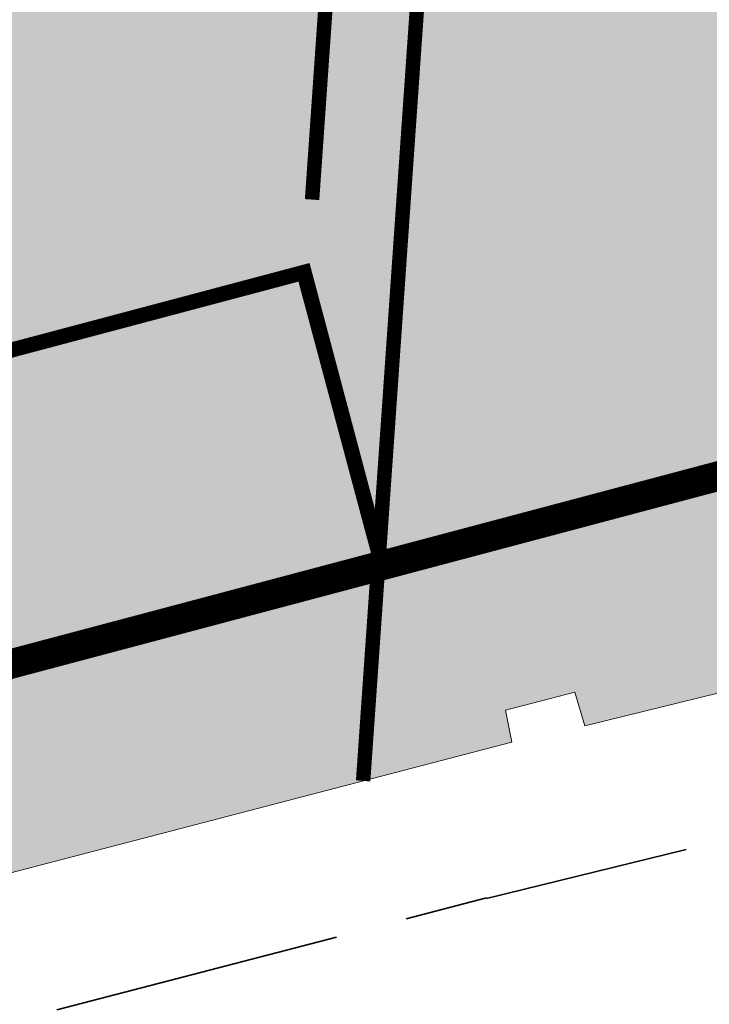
# Model space of a CAD drawing. Header units: metres. Extents: x 196674 to 197628, y 355499 to 356232.
# Tile 200 of 209: x 196895 to 196900, y 355938 to 355945. Entities that reach past the tile are written whole.
import ezdxf

# ---------------------------------------------------------------- set-up
doc = ezdxf.new("R2010")
doc.units = ezdxf.units.M
doc.linetypes.add('ZZ-SYSTEEMGRENS-SO', pattern=[5, 4, -1])
doc.layers.add('N-WE-VH-HULPLIJN-G', color=40, linetype='Continuous', lineweight=5, plot=False)
doc.layers.add('N-WE-VH-MATERIAALGRENS-G', color=7, linetype='Continuous', lineweight=13)
for name, color, linetype, lineweight, true_color in [('N-WE-VH-OPENVERHARDING_NATUURSTEEN_02-BRANCO-GRIS-A', 7, 'Continuous', 9, 0x8f999b), ('N-WE-VH-OPENVERHARDING_NATUURSTEEN_03-FAVACO-A', 7, 'Continuous', 9, 0x5c6a6b), ('X-XX-AL-GRENS_SYSTEEMGRENS-G', 7, 'ZZ-SYSTEEMGRENS-SO', 35, 0xd60036)]:
    doc.layers.add(name, color=color, linetype=linetype, lineweight=lineweight, true_color=true_color)

# ---------------------------------------------------------------- blocks, each defined once
blk = doc.blocks.new('Patroon Minderbroederskerk')
at = {"layer": 'N-WE-VH-OPENVERHARDING_NATUURSTEEN_03-FAVACO-A', "const_width": 0.1}
for points in [[(41.50709422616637, -12.25539829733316), (40.81450565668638, -22.20732761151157)], [(41.85611841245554, -16.34349346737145), (41.16781394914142, -26.2338636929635)]]:
    blk.add_lwpolyline(points, dxfattribs=at)

msp = doc.modelspace()

# ---------------------------------------------------------------- hatches: boundary and pattern name
at = {"layer": 'N-WE-VH-OPENVERHARDING_NATUURSTEEN_02-BRANCO-GRIS-A', "true_color": 0xb5b8b7}
h = msp.add_hatch(dxfattribs=at)
h.set_pattern_fill('AMO-BODEM_KLEIIG', color=9, scale=0.5, angle=41.02, pattern_type=2)
h.set_pattern_definition([(86.02000000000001, (0, 0), (-0.2493970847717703, 0.01735206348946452), [-0.05, 0.2, -0.05])])
edge = h.paths.add_edge_path()
edge.add_line((196904.1347714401, 355942.5172632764), (196904.0833954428, 355942.7105519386))
edge.add_line((196904.0833954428, 355942.7105519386), (196903.9327309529, 355942.6705054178))
edge.add_line((196903.9327309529, 355942.6705054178), (196902.8047925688, 355946.1873392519))
edge.add_line((196902.8047925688, 355946.1873392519), (196901.5447557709, 355950.1160467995))
edge.add_arc((196897.1649649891, 355953.9280243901), 5.806353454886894, 318.9651201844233, 377.7470136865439)
edge.add_line((196902.6950038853, 355955.6978860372), (196901.843014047, 355958.3543313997))
edge.add_arc((196882.9889907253, 355952.3073648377), 19.80000000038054, 17.78237197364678, 26.37352203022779)
edge.add_line((196900.728150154, 355961.1029445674), (196899.9032827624, 355962.7665590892))
edge.add_line((196899.9032827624, 355962.7665590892), (196896.9480260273, 355968.1883792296))
edge.add_line((196896.9480260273, 355968.1883792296), (196893.4994062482, 355974.7662014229))
edge.add_line((196893.4994062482, 355974.7662014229), (196891.3160369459, 355978.9449681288))
edge.add_line((196891.3160369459, 355978.9449681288), (196889.4915040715, 355982.719766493))
edge.add_line((196889.4915040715, 355982.719766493), (196887.8764675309, 355986.1719638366))
edge.add_line((196887.8764675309, 355986.1719638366), (196885.7426016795, 355985.2862691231))
edge.add_line((196885.7426016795, 355985.2862691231), (196885.0914912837, 355985.0492770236))
edge.add_line((196885.0914912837, 355985.0492770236), (196887.7382881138, 355977.7814621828))
edge.add_line((196887.7382881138, 355977.7814621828), (196885.5567911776, 355975.4225304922))
edge.add_line((196885.5567911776, 355975.4225304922), (196877.6132574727, 355982.7685653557))
edge.add_line((196877.6132574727, 355982.7685653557), (196866.4971657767, 355978.708592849))
edge.add_line((196866.4971657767, 355978.708592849), (196860.2787933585, 355976.4360902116))
edge.add_line((196860.2787933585, 355976.4360902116), (196860.222427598, 355976.538692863))
edge.add_line((196860.222427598, 355976.538692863), (196859.9061866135, 355977.3025401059))
edge.add_line((196859.9061866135, 355977.3025401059), (196859.8435398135, 355977.5106985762))
edge.add_line((196859.8435398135, 355977.5106985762), (196859.5800778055, 355978.171604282))
edge.add_line((196859.5800778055, 355978.171604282), (196859.2962070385, 355978.9858568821))
edge.add_line((196859.2962070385, 355978.9858568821), (196854.6103564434, 355977.1424704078))
edge.add_line((196854.6103564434, 355977.1424704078), (196855.0270261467, 355976.081345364))
edge.add_line((196855.0270261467, 355976.081345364), (196848.9235303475, 355973.6846987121))
edge.add_line((196848.9235303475, 355973.6846987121), (196848.5192497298, 355974.7281412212))
edge.add_line((196848.5192497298, 355974.7281412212), (196843.4020496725, 355972.6937883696))
edge.add_line((196843.4020496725, 355972.6937883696), (196839.6680650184, 355981.9695414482))
edge.add_line((196839.6680650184, 355981.9695414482), (196838.8693565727, 355984.0444490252))
edge.add_line((196838.8693565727, 355984.0444490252), (196837.7303654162, 355986.9068752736))
edge.add_line((196837.7303654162, 355986.9068752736), (196825.2742032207, 355982.0233832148))
edge.add_line((196825.2742032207, 355982.0233832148), (196824.869626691, 355983.0546210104))
edge.add_line((196824.869626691, 355983.0546210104), (196821.291702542, 355981.6327936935))
edge.add_line((196821.291702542, 355981.6327936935), (196823.5165936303, 355976.03401847))
edge.add_arc((196849.8160968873, 355986.4851489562), 28.30000000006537, 201.6723232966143, 212.9671986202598)
edge.add_line((196826.072899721, 355971.0854545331), (196827.261377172, 355969.2530639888))
edge.add_arc((196800.6656404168, 355952.0032295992), 31.70000000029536, 27.964189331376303, 32.96719862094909, ccw=False)
edge.add_arc((196800.6656404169, 355952.0032295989), 31.7000000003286, 21.67232329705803, 27.96418933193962, ccw=False)
edge.add_line((196830.1248013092, 355963.7099729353), (196835.4340720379, 355950.3495825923))
edge.add_line((196835.4340720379, 355950.3495825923), (196836.911263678, 355946.6323381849))
edge.add_line((196836.911263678, 355946.6323381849), (196841.0876501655, 355936.1227679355))
edge.add_line((196841.0876501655, 355936.1227679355), (196844.833726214, 355926.696042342))
edge.add_line((196844.833726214, 355926.696042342), (196845.3236113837, 355925.4632822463))
edge.add_line((196845.3236113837, 355925.4632822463), (196848.7404566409, 355916.8650417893))
edge.add_line((196848.7404566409, 355916.8650417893), (196850.678, 355917.635))
edge.add_line((196850.678, 355917.635), (196848.415, 355923.32))
edge.add_line((196848.415, 355923.32), (196848.545, 355923.381))
edge.add_line((196848.545, 355923.381), (196849.361, 355925.294))
edge.add_line((196849.361, 355925.294), (196849.318, 355925.424))
edge.add_line((196849.318, 355925.424), (196855.480174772, 355927.8326769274))
edge.add_line((196855.480174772, 355927.8326769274), (196859.9507791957, 355929.619336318))
edge.add_line((196859.9507791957, 355929.619336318), (196869.3255006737, 355931.9984358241))
edge.add_line((196869.3255006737, 355931.9984358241), (196873.1093192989, 355932.7743424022))
edge.add_line((196873.1093192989, 355932.7743424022), (196885.9822651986, 355936.3936414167))
edge.add_line((196885.9822651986, 355936.3936414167), (196898.4869911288, 355939.6561703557))
edge.add_line((196898.4869911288, 355939.6561703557), (196898.4413242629, 355939.8768389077))
edge.add_line((196898.4413242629, 355939.8768389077), (196898.9212147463, 355940.0018329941))
edge.add_line((196898.9212147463, 355940.0018329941), (196898.9919709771, 355939.7694505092))
edge.add_line((196898.9919709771, 355939.7694505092), (196903.086, 355940.775))
edge.add_line((196903.086, 355940.775), (196903.1442436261, 355940.8987677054))
edge.add_line((196903.1442436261, 355940.8987677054), (196904.7457907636, 355940.1450984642))
edge.add_line((196904.7457907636, 355940.1450984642), (196903.9938896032, 355942.4798169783))
edge.add_line((196903.9938896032, 355942.4798169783), (196904.1347714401, 355942.5172632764))
h.paths.add_polyline_path([(196835.1374744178, 355967.9053832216), (196830.7829016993, 355968.2084376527), (196830.2409440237, 355969.565908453), (196830.4517828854, 355972.5954407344), (196835.4397181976, 355972.2483077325), (196835.2670596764, 355969.7673867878)], flags=16)
h.paths.add_polyline_path([(196843.9519309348, 355963.952602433), (196836.5885727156, 355964.4650518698), (196836.9494377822, 355969.6503024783), (196837.320672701, 355974.9845569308), (196840.9581243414, 355974.7314102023), (196841.9693529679, 355972.1166017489), (196844.1272581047, 355966.4718690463)], flags=16)
h.paths.add_polyline_path([(196847.8407714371, 355966.7472270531), (196846.144873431, 355966.8652522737), (196846.1962381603, 355967.6033092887), (196846.4364651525, 355971.055117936), (196846.9352586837, 355971.0204046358), (196848.1323631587, 355970.9370927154), (196847.9677717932, 355968.5720882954)], flags=16)
edge = h.paths.add_edge_path(flags=16)
edge.add_line((196841.9149393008, 355962.7912214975), (196843.8616763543, 355962.6557392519))
edge.add_line((196843.8616763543, 355962.6557392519), (196845.6770249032, 355962.5294009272))
edge.add_line((196845.6770249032, 355962.5294009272), (196851.5983763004, 355947.218125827))
edge.add_line((196851.5983763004, 355947.218125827), (196853.3309221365, 355942.7381542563))
edge.add_line((196853.3309221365, 355942.7381542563), (196856.3082049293, 355943.2768785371))
edge.add_line((196856.3082049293, 355943.2768785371), (196856.5337592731, 355943.2981773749))
edge.add_line((196856.5337592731, 355943.2981773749), (196856.8413033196, 355947.7172611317))
edge.add_line((196856.8413033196, 355947.7172611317), (196857.339985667, 355947.6809502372))
edge.add_line((196857.339985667, 355947.6809502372), (196858.5350196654, 355947.5939354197))
edge.add_line((196858.5350196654, 355947.5939354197), (196858.2486612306, 355943.4601135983))
edge.add_line((196858.2486612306, 355943.4601135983), (196860.0654342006, 355943.6316693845))
edge.add_line((196860.0654342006, 355943.6316693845), (196860.3320797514, 355947.4630848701))
edge.add_line((196860.3320797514, 355947.4630848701), (196865.0210313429, 355947.1216650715))
edge.add_line((196865.0210313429, 355947.1216650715), (196864.8163680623, 355944.0802946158))
edge.add_line((196864.8163680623, 355944.0802946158), (196867.0755506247, 355944.293626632))
edge.add_line((196867.0755506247, 355944.293626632), (196867.9362152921, 355944.3776282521))
edge.add_line((196867.9362152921, 355944.3776282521), (196868.1115243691, 355946.89663489))
edge.add_line((196868.1115243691, 355946.89663489), (196871.8039148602, 355946.6480605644))
edge.add_line((196871.8039148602, 355946.6480605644), (196872.3027512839, 355946.6139749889))
edge.add_line((196872.3027512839, 355946.6139749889), (196873.4992244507, 355946.5322197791))
edge.add_line((196873.4992244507, 355946.5322197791), (196873.3883616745, 355944.9097624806))
edge.add_line((196873.3883616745, 355944.9097624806), (196879.1295908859, 355945.4701114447))
edge.add_line((196879.1295908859, 355945.4701114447), (196881.6949201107, 355945.7124441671))
edge.add_line((196881.6949201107, 355945.7124441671), (196883.7404636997, 355946.0345962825))
edge.add_line((196883.7404636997, 355946.0345962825), (196885.4024376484, 355946.2531954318))
edge.add_line((196885.4024376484, 355946.2531954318), (196885.4747241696, 355946.2627032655))
edge.add_line((196885.4747241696, 355946.2627032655), (196886.3601023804, 355946.4147504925))
edge.add_line((196886.3601023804, 355946.4147504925), (196886.6106913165, 355951.4967303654))
edge.add_line((196886.6106913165, 355951.4967303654), (196887.6150528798, 355951.4161080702))
edge.add_line((196887.6150528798, 355951.4161080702), (196887.7150044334, 355952.6612470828))
edge.add_line((196887.7150044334, 355952.6612470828), (196889.8088498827, 355952.4931695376))
edge.add_line((196889.8088498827, 355952.4931695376), (196889.7088998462, 355951.2480304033))
edge.add_line((196889.7088998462, 355951.2480304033), (196892.4600143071, 355951.0271924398))
edge.add_line((196892.4600143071, 355951.0271924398), (196892.5599643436, 355952.2723315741))
edge.add_line((196892.5599643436, 355952.2723315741), (196894.5624799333, 355952.1115852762))
edge.add_line((196894.5624799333, 355952.1115852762), (196894.416047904, 355950.0075113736))
edge.add_line((196894.416047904, 355950.0075113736), (196895.1932936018, 355950.5094522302))
edge.add_line((196895.1932936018, 355950.5094522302), (196895.557604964, 355950.7785420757))
edge.add_line((196895.557604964, 355950.7785420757), (196895.7170934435, 355950.3712367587))
edge.add_line((196895.7170934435, 355950.3712367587), (196894.7885775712, 355949.7219120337))
edge.add_line((196894.7885775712, 355949.7219120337), (196893.1155842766, 355948.5988779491))
edge.add_line((196893.1155842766, 355948.5988779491), (196891.5104144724, 355947.6731838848))
edge.add_line((196891.5104144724, 355947.6731838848), (196890.1960797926, 355947.0226786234))
edge.add_line((196890.1960797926, 355947.0226786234), (196888.7296260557, 355946.5424894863))
edge.add_line((196888.7296260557, 355946.5424894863), (196887.6181528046, 355946.3329814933))
edge.add_line((196887.6181528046, 355946.3329814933), (196885.4778768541, 355945.9693752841))
edge.add_line((196885.4778768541, 355945.9693752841), (196883.7985188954, 355945.6840732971))
edge.add_line((196883.7985188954, 355945.6840732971), (196881.7991141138, 355945.4391422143))
edge.add_line((196881.7991141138, 355945.4391422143), (196876.4280972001, 355944.9287225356))
edge.add_line((196876.4280972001, 355944.9287225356), (196865.9422767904, 355943.9688926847))
edge.add_line((196865.9422767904, 355943.9688926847), (196855.1110549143, 355942.9273849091))
edge.add_line((196855.1110549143, 355942.9273849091), (196847.6198685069, 355940.8715984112))
edge.add_line((196847.6198685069, 355940.8715984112), (196843.554462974, 355939.7557373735))
edge.add_arc((196843.107992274, 355941.3823596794), 1.68678279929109, 205.3585102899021, 285.3483981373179, ccw=False)
edge.add_line((196841.5837383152, 355940.659942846), (196841.4972440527, 355940.843060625))
edge.add_line((196841.4972440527, 355940.843060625), (196841.6138104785, 355940.8702465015))
edge.add_line((196841.6138104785, 355940.8702465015), (196833.9326321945, 355960.2110142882))
edge.add_line((196833.9326321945, 355960.2110142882), (196841.9149393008, 355962.7912214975))
h.paths.add_polyline_path([(196850.0668730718, 355972.8072989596), (196851.2639775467, 355972.7239870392), (196851.0940076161, 355970.2816983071), (196850.8335326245, 355966.538947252), (196849.6364281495, 355966.6222591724), (196849.843513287, 355969.5978543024)], flags=16)
h.paths.add_polyline_path([(196859.2081451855, 355974.5244332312), (196860.4052496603, 355974.4411213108), (196860.2728089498, 355972.5380879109), (196859.0773967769, 355972.6457164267), (196859.1216258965, 355973.2812422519)], flags=16)
h.paths.add_polyline_path([(196864.6948740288, 355974.1425869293), (196865.1936675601, 355974.107873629), (196866.3907720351, 355974.0245617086), (196866.2573672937, 355972.1076762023), (196865.0639892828, 355972.2063662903), (196864.563006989, 355972.2477965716), (196864.6077310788, 355972.8904345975)], flags=16)
h.paths.add_polyline_path([(196865.3589400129, 355976.4826645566), (196866.5932347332, 355976.9337372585), (196866.5561794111, 355976.4012913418), (196866.4879692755, 355975.421183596), (196865.2908648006, 355975.5044955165)], flags=16)
h.paths.add_polyline_path([(196867.8588212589, 355976.3940701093), (196867.9303742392, 355977.42221101), (196868.4446557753, 355977.6100440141), (196869.6789314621, 355978.060843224), (196869.562275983, 355976.3846269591), (196869.4807304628, 355975.212903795), (196868.2836259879, 355975.2962157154), (196867.7848775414, 355975.3315768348)], flags=16)
h.paths.add_polyline_path([(196870.1627740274, 355976.381298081), (196870.2953289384, 355978.2859724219), (196872.7646206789, 355979.1878412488), (196872.5683725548, 355976.3679625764), (196872.4734916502, 355975.0046239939), (196870.0785646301, 355975.1712978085)], flags=16)
h.paths.add_polyline_path([(196874.338574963, 355975.8772431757), (196874.3720304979, 355976.3579639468), (196874.6160342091, 355979.8640400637), (196875.8503098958, 355980.3148392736), (196875.5744691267, 355976.3512981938), (196875.5356794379, 355975.7939312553)], flags=16)
h.paths.add_polyline_path([(196874.2413777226, 355974.4806212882), (196875.4384821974, 355974.3973093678), (196875.9372757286, 355974.3625960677), (196875.8577009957, 355973.2191910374), (196875.7288519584, 355971.3677661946), (196875.2303962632, 355971.4073338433), (196874.0341025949, 355971.5022962), (196874.1687700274, 355973.437325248)], flags=16)
h.paths.add_polyline_path([(196876.1342316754, 355975.752275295), (196876.1756884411, 355976.3479653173), (196876.4674477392, 355980.5402388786), (196877.2212679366, 355980.8155595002), (196878.791362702, 355979.3635645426), (196878.5805656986, 355976.3346338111), (196878.5284406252, 355975.5856514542)], flags=16)
h.paths.add_polyline_path([(196880.3842236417, 355976.3246351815), (196880.4866107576, 355977.7958301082), (196881.6167761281, 355976.7506738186), (196882.0876783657, 355976.3151920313), (196881.9504264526, 355974.3430267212), (196881.4517752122, 355974.3797845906), (196880.2546707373, 355974.4630965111)], flags=16)
h.paths.add_polyline_path([(196880.1574734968, 355973.0664746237), (196881.3545779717, 355972.9831627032), (196881.2659752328, 355971.7100347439), (196881.2102833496, 355970.9098010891), (196880.0140055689, 355971.0049917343)], flags=16)
h.paths.add_polyline_path([(196850.6241939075, 355928.5011318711), (196904.0833954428, 355942.7105519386), (196904.1347714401, 355942.5172632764), (196850.675569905, 355928.3078432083)], flags=16)
h.paths.add_polyline_path([(196885.6442023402, 355972.6846283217), (196886.1429958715, 355972.6499150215), (196887.3401003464, 355972.566603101), (196887.1909692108, 355970.4237458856), (196887.1586597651, 355970.426544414), (196885.9952743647, 355970.5273126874), (196885.4970681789, 355970.5704655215)], flags=16)
h.paths.add_polyline_path([(196888.3985948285, 355969.07255049), (196888.8988641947, 355969.0377344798), (196890.0959686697, 355968.9544225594), (196889.9583405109, 355966.9768509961), (196889.7278595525, 355963.6650825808), (196888.5312587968, 355963.7556324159), (196888.0485247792, 355963.7921621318), (196888.2254058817, 355966.4602021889)], flags=16)
h.paths.add_polyline_path([(196890.8081303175, 355970.5452140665), (196893.2023392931, 355970.3785902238), (196892.7974116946, 355964.6575713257), (196890.4032027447, 355964.8241951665), (196890.5725354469, 355967.1599641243)], flags=16)
h.paths.add_polyline_path([(196894.0117544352, 355963.3427356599), (196894.5145387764, 355963.30685196), (196895.1952567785, 355963.2582691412), (196896.0295059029, 355964.8547990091), (196894.3532371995, 355968.1299361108)], flags=16)
edge = h.paths.add_edge_path(flags=16)
edge.add_line((196897.1451256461, 355947.9179938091), (196898.1533496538, 355948.185979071))
edge.add_line((196898.1533496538, 355948.185979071), (196898.6620120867, 355948.3211811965))
edge.add_arc((196897.1718128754, 355953.927234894), 5.80073544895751, 284.8860988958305, 318.9266923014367)
edge.add_line((196901.5448107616, 355950.116011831), (196901.6156955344, 355949.8948615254))
edge.add_arc((196897.1721081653, 355953.9265523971), 5.999999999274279, 284.8850117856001, 317.78237197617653, ccw=False)
edge.add_line((196898.713388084, 355948.1278925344), (196898.2047256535, 355947.9926904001))
edge.add_line((196898.2047256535, 355947.9926904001), (196847.9101683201, 355934.6244306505))
edge.add_line((196847.9101683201, 355934.6244306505), (196849.0828258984, 355930.2126165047))
edge.add_line((196849.0828258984, 355930.2126165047), (196850.0492692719, 355930.469496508))
edge.add_line((196850.0492692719, 355930.469496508), (196850.1006452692, 355930.2762078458))
edge.add_line((196850.1006452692, 355930.2762078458), (196848.3610472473, 355929.8138238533))
edge.add_line((196848.3610472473, 355929.8138238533), (196847.0856365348, 355934.6122155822))
edge.add_line((196847.0856365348, 355934.6122155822), (196848.8252346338, 355935.0745990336))
edge.add_line((196848.8252346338, 355935.0745990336), (196852.8476505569, 355938.6270869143))
edge.add_line((196852.8476505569, 355938.6270869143), (196870.2892594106, 355943.2630549))
edge.add_line((196870.2892594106, 355943.2630549), (196875.5446992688, 355942.17661489))
edge.add_line((196875.5446992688, 355942.17661489), (196885.7640034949, 355944.8928991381))
edge.add_line((196885.7640034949, 355944.8928991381), (196897.1451256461, 355947.9179938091))
h.paths.add_polyline_path([(196898.5891251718, 355959.2269318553), (196899.5507707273, 355959.5135160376), (196899.7485194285, 355959.5735244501), (196899.4635972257, 355960.5008586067), (196899.3615294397, 355960.4834930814), (196898.2687245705, 355960.1337355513), (196896.268498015, 355962.3984217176), (196896.6374944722, 355963.1082397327), (196896.9016234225, 355963.6163299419), (196896.5765448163, 355963.7859802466), (196896.0567304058, 355964.0431982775), (196895.4283347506, 355962.8406169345), (196892.4595441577, 355963.0524994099), (196892.4967772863, 355964.2838297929), (196891.5679182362, 355964.3703037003), (196891.4500932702, 355963.1336131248), (196887.5474519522, 355963.4289359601), (196887.8075085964, 355966.3356122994), (196888.0675652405, 355969.2422886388), (196889.4608475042, 355970.7206572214), (196888.6581150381, 355971.4427897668), (196887.3177983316, 355970.0112627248), (196884.1173106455, 355970.2884774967), (196882.9018615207, 355970.3937553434), (196883.0640349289, 355972.0208114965), (196881.9466588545, 355972.066029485), (196881.793115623, 355970.4621593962), (196878.3911379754, 355970.7328627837), (196877.9624928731, 355970.7669710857), (196878.0893454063, 355972.3517726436), (196877.0434481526, 355972.529554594), (196876.8718332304, 355970.8757775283), (196873.9922156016, 355971.1043629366), (196873.0738056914, 355971.1856623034), (196873.1714389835, 355972.7583355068), (196872.0696877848, 355972.8538959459), (196871.8505462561, 355971.2787584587), (196868.1558419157, 355971.5004868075), (196868.2354665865, 355973.1234656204), (196867.1302822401, 355973.2086104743), (196866.991476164, 355971.6456013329), (196863.2016051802, 355971.9590164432), (196863.3006639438, 355973.4862625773), (196862.219700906, 355973.5717325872), (196862.0968876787, 355971.9722396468), (196861.1307954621, 355972.0592214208), (196857.8196535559, 355972.3573389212), (196857.8937719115, 355973.9337282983), (196856.7556336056, 355974.0318831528), (196856.7258623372, 355972.4508074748), (196855.1878033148, 355972.5204270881), (196855.0584024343, 355971.3671320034), (196856.6517169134, 355971.2921774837), (196856.2888085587, 355965.6212070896), (196853.3450548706, 355965.8303608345), (196853.1257859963, 355963.1564846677), (196853.0330075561, 355962.062180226), (196852.9791556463, 355961.0292372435), (196852.8825029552, 355959.8429231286), (196852.7391687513, 355957.138654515), (196855.0736619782, 355956.9795944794), (196855.0793053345, 355956.2296157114), (196855.1368170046, 355948.5865520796), (196856.030827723, 355948.5050922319), (196856.0534760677, 355948.6770083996), (196857.4053449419, 355948.5785738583), (196867.3435453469, 355947.854936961), (196873.5605785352, 355947.4301260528), (196875.2510264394, 355947.3146174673), (196877.5757421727, 355947.1530803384), (196881.1295043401, 355946.9146957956), (196884.1937974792, 355946.6892746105), (196884.1663374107, 355946.5556645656), (196885.3482083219, 355946.4572189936), (196885.594319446, 355949.158867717), (196885.7515619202, 355952.3477678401), (196885.758456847, 355952.4875979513), (196886.76881052, 355952.385323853), (196886.8004391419, 355952.9404962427), (196886.8391165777, 355953.6193953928), (196890.7825233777, 355953.3660473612), (196890.6780863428, 355952.0702491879), (196891.6045468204, 355951.988321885), (196891.6359138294, 355952.6502711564), (196891.6652601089, 355953.2695762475), (196894.6375387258, 355952.9602160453), (196895.1833994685, 355951.6710162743), (196896.0500410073, 355952.0379614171), (196895.5851672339, 355953.3386659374), (196897.8981750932, 355955.2983198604), (196899.1393755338, 355954.6819285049), (196899.5672129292, 355955.5447291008), (196899.4231367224, 355955.6115716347), (196898.3129499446, 355956.1666811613)], flags=16)

# ---------------------------------------------------------------- linework, layer by layer
at = {"layer": 'N-WE-VH-HULPLIJN-G', "flags": 128}
for points in [[(196873.1093192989, 355932.7743424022), (196885.9822651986, 355936.3936414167), (196898.4869911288, 355939.6561703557), (196898.4413242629, 355939.8768389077), (196898.9212147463, 355940.0018329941), (196898.9919709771, 355939.7694505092), (196903.086, 355940.775), (196903.1442436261, 355940.8987677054), (196905.579, 355939.753), (196905.548, 355939.645), (196905.560437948, 355939.6151489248), (196907.5872827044, 355940.4596675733), (196907.122027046, 355941.8947308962), (196906.5556771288, 355943.6605740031), (196900.097275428, 355941.6510439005), (196900.1486514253, 355941.4577552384), (196850.6755699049, 355928.3078432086)], [(196873.1093192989, 355932.7743424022), (196885.9822651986, 355936.3936414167), (196898.4869911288, 355939.6561703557), (196898.4413242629, 355939.8768389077), (196898.9212147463, 355940.0018329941), (196898.9919709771, 355939.7694505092), (196903.086, 355940.775), (196903.1442436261, 355940.8987677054), (196905.579, 355939.753), (196905.548, 355939.645), (196907.638, 355934.629)]]:
    msp.add_lwpolyline(points, dxfattribs=at)
at = {"layer": 'N-WE-VH-MATERIAALGRENS-G', "flags": 128}
for points in [[(196897.6100498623, 355940.9899410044), (196897.0834458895, 355942.9711497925), (196873.7921621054, 355936.7803421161), (196874.3187660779, 355934.7991333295)], [(196897.5134055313, 355940.9642530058), (196897.0124895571, 355942.8488174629), (196873.9144944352, 355936.7093857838), (196874.4154104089, 355934.8248213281)], [(196850.5762615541, 355928.4883914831), (196904.0833954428, 355942.7105519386)], [(196850.6276375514, 355928.295102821), (196904.1347714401, 355942.5172632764)]]:
    msp.add_lwpolyline(points, dxfattribs=at)
at = {"layer": 'N-WE-VH-OPENVERHARDING_NATUURSTEEN_03-FAVACO-A', "const_width": 0.1, "flags": 128}
msp.add_lwpolyline([(196897.5617276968, 355940.9770970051), (196897.0479677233, 355942.9099836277), (196873.8533282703, 355936.7448639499), (196874.3670882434, 355934.8119773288)], dxfattribs=at)
at = {"layer": 'N-WE-VH-OPENVERHARDING_NATUURSTEEN_03-FAVACO-A', "const_width": 0.2}
msp.add_lwpolyline([(196850.6019495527, 355928.3917471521), (196904.1090834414, 355942.6139076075)], dxfattribs=at)
at = {"layer": 'X-XX-AL-GRENS_SYSTEEMGRENS-G', "ltscale": 0.5, "flags": 128}
msp.add_lwpolyline([(197173.0845801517, 355664.4267221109), (197172.678291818, 355658.1040395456), (197176.2062336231, 355657.9276386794), (197179.6585214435, 355660.8258546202), (197196.8460500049, 355641.1849859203), (197196.618113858, 355640.9851655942), (197203.3658004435, 355633.2880423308), (197204.598351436, 355636.2035375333), (197206.181120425, 355637.5931654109), (197210.3450714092, 355632.9793581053), (197211.1344663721, 355633.8542043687), (197215.577003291, 355630.1111014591), (197222.812057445, 355638.6980935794), (197225.7729980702, 355636.1981525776), (197252.4997837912, 355613.6295939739), (197256.3974516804, 355618.2471244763), (197230.4350738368, 355640.1698336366), (197234.5465854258, 355645.0395252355), (197230.9951246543, 355648.102425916), (197227.7363916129, 355651.014992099), (197227.7150354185, 355650.9915016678), (197227.3858924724, 355651.2966605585), (197230.5297411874, 355654.3837220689), (197222.7747070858, 355662.5864016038), (197213.3031688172, 355673.0409596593), (197208.7438719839, 355679.5515306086), (197204.6678372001, 355688.2834966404), (197202.9207222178, 355693.3147658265), (197202.5296188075, 355695.8358091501), (197209.2561496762, 355696.7388380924), (197208.765603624, 355699.4053961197), (197208.8375775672, 355699.4157603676), (197208.4960738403, 355702.0476424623), (197209.7550059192, 355702.1614664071), (197209.6289773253, 355703.3557373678), (197209.431316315, 355705.9322142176), (197209.3853665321, 355708.5054020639), (197209.4909423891, 355711.0763696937), (197209.825975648, 355714.406320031), (197209.1003553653, 355714.700446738), (197209.2732684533, 355715.2254737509), (197208.7827839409, 355715.4092287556), (197209.8333840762, 355718.2914021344), (197204.6571410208, 355720.1605124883), (197206.9259623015, 355726.3911903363), (197207.3755778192, 355727.6258113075), (197205.6951706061, 355728.2354618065), (197201.970541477, 355729.6509828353, -0.03199396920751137), (197199.2658455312, 355725.4928494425), (197194.4988616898, 355729.2364659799), (197191.8020115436, 355731.3330088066), (197190.6829954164, 355730.2418318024), (197188.9323846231, 355731.7580333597, 0.01582069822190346), (197191.308975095, 355733.798286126), (197190.5246250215, 355734.700084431), (197189.8547559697, 355735.4391273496), (197188.5065648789, 355737.3969406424), (197188.3768484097, 355737.5504837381), (197186.2264232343, 355740.6599554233), (197185.4143065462, 355740.8273772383), (197177.0047230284, 355735.000759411), (197161.0308464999, 355735.7499021), (197143.9921317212, 355736.546230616), (197117.3114725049, 355737.8750504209), (197104.5701917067, 355738.4152468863), (197089.3270001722, 355739.2400485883), (197089.4979420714, 355743.4763910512), (197087.6423294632, 355744.6045541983), (197087.2320594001, 355744.8539874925), (197086.4302028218, 355745.4612094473), (197085.6301577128, 355746.0670596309), (197084.2515270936, 355747.3631431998), (197083.0033431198, 355748.790046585), (197081.9521148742, 355750.2640411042), (197081.052108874, 355751.8364435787), (197080.680597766, 355752.6629727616), (197080.3089695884, 355753.4897623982), (197079.7287775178, 355755.2084983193), (197079.3027229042, 355757.0287405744), (197079.0552433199, 355758.8767777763), (197078.9881413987, 355760.748092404), (197079.0484954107, 355761.6954089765), (197079.4901165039, 355761.5482019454), (197081.8987959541, 355767.3947458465), (197083.4122910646, 355769.9863346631), (197084.9290730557, 355772.1438856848), (197085.2777218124, 355772.6391357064), (197085.9504292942, 355773.4546849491), (197087.2615113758, 355775.0451778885), (197089.4568843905, 355777.2328139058), (197092.7058230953, 355779.8115121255), (197090.7255592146, 355782.8612331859), (197090.5279328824, 355783.1655891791), (197094.0593130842, 355784.7965387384), (197089.240221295, 355793.944965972), (197079.8514273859, 355789.6587774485), (197073.1066642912, 355808.1301448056), (197062.6964714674, 355839.0387078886), (197050.201550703, 355834.8591941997), (197054.256388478, 355823.4068109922), (197060.9054150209, 355805.9824325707), (197064.0917084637, 355798.9340248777), (197065.6061934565, 355785.3714584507), (197066.4118943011, 355778.1591798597), (197064.2976158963, 355775.7696807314), (197061.8930028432, 355773.065075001), (197059.8798242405, 355770.937906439), (197059.567781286, 355770.7063368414), (197054.395078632, 355766.8676324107), (197050.1449273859, 355764.4954855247), (197046.646028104, 355763.2036366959), (197046.6485450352, 355763.1967402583), (197042.8018864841, 355761.7681380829), (197042.6247659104, 355761.7025895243), (197032.2172606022, 355760.2665015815), (197022.1724443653, 355758.1057256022), (197022.1490316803, 355758.1349914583), (197018.4791559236, 355757.3507739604), (197017.1834583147, 355757.8590001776), (197013.9320116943, 355762.4906063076), (197012.2359937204, 355764.9334332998), (197011.548662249, 355765.9454268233), (197009.5874376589, 355768.7952768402), (197008.1879451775, 355770.6627745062), (197008.1739746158, 355770.651876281), (197004.3621297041, 355775.7021426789), (197000.7500667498, 355780.6711859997), (196997.3281167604, 355785.4310589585), (196992.0624097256, 355792.5561596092), (196987.5636689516, 355799.6503659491), (196980.2918957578, 355812.3582609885), (196971.7451011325, 355828.1610038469), (196956.4456734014, 355821.2458726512), (196960.0166344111, 355812.4100996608), (196962.4976294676, 355807.0886023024, -0.6085831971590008), (196961.4131292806, 355806.2394416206), (196970.6320923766, 355792.5786144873), (196976.225457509, 355784.303374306), (196982.879968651, 355776.9163582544), (196982.5041383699, 355776.476222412), (196987.7472751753, 355765.3430715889), (196990.3620391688, 355759.9089379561), (196989.6128942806, 355758.3801676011), (196986.801356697, 355757.089894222), (196981.5916446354, 355758.3619052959), (196976.4931413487, 355759.6093032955), (196973.9250311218, 355760.2238822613), (196971.9270970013, 355760.7020113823), (196970.093883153, 355761.1263081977), (196965.2690985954, 355762.243003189), (196955.7026120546, 355764.457163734), (196954.8259486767, 355764.7114400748), (196955.7288446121, 355765.5914382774), (196946.4199106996, 355767.8862061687), (196945.5109518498, 355767.0898728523), (196943.3561815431, 355767.6616250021), (196942.0243707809, 355768.0150110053), (196940.699224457, 355768.3753913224), (196937.911680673, 355769.161377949), (196937.9158913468, 355769.1720679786), (196934.1448626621, 355770.5833311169), (196931.0328001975, 355771.949971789), (196928.1497259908, 355773.3159879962), (196926.2238803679, 355774.3657393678), (196926.7008714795, 355775.2077771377), (196923.9720996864, 355776.8118532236), (196922.1171638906, 355777.9575551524), (196917.5440237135, 355780.8012867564), (196917.0166342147, 355779.9474843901), (196915.4224701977, 355780.9309636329), (196913.0167641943, 355782.4772167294), (196912.757872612, 355782.6539056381), (196911.190523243, 355783.7714957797), (196908.5042566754, 355786.2619442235), (196907.2206986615, 355787.4460719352), (196905.8442773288, 355789.1071714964), (196903.2522146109, 355793.7425243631), (196899.3236920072, 355801.1348770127), (196896.7844047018, 355806.8801932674), (196892.3931631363, 355816.7971943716), (196889.396342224, 355823.7408055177), (196885.4294056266, 355833.1531130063), (196886.3148759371, 355833.6745129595), (196885.0357126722, 355834.4994199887), (196884.9096875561, 355834.6903417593), (196883.5318420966, 355838.2464489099), (196881.8574062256, 355842.456115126), (196879.7964254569, 355847.3435551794), (196879.5508475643, 355847.9274201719), (196877.9207976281, 355851.9810838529), (196875.2708346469, 355858.5729917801), (196872.6243587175, 355865.1536886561), (196870.4789281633, 355870.5362599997), (196868.3870366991, 355875.7889875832), (196865.3800609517, 355883.3409266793), (196863.5295936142, 355887.9873007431), (196863.4110328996, 355888.2849971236), (196862.7400305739, 355889.9711056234), (196863.0622626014, 355890.0962442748), (196861.3970005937, 355894.1395962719), (196861.4037374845, 355894.142038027), (196859.229652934, 355899.4431236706), (196859.0298403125, 355899.3580359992), (196858.8952095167, 355899.696553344), (196858.3959365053, 355900.9492390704), (196849.546747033, 355923.1807260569), (196850.1922005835, 355924.6939033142), (196860.258528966, 355928.6657372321), (196869.5490503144, 355931.0234685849), (196873.3453938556, 355931.8019435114), (196886.2438454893, 355935.4284136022), (196898.3098795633, 355938.5764862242), (196898.3110943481, 355938.5724965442), (196903.1917021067, 355939.7712405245), (196904.7097162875, 355939.0568809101), (196905.0282216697, 355938.2924679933), (196909.0130922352, 355939.952830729), (196908.2642147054, 355942.2627148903), (196902.9799573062, 355958.738663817), (196902.4497829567, 355960.2008490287), (196901.8115777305, 355961.6192158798), (196900.9680556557, 355963.3204536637), (196898.0063144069, 355968.7541705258), (196894.5625896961, 355975.3226559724), (196892.3896866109, 355979.4813913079), (196888.5416758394, 355987.5664713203), (196887.4815956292, 355987.0834539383), (196885.6442474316, 355986.3271839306), (196885.5076204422, 355986.6344104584), (196873.7642690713, 355982.4273955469), (196860.8311621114, 355977.7025315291), (196860.6501748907, 355978.1868262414), (196859.8859481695, 355980.2917607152), (196853.3128873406, 355977.7107309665), (196853.73029577, 355976.6477246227), (196849.4907683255, 355974.9886047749), (196849.0872389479, 355976.0301083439), (196843.9608105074, 355973.9918913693), (196837.8119168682, 355989.4043746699), (196834.5901124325, 355988.2958011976), (196829.2277835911, 355986.0429299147), (196828.1156368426, 355985.4996470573), (196826.3328622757, 355984.7522034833), (196824.2538081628, 355989.7933135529), (196823.3493071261, 355989.4238303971), (196821.5217528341, 355993.9636112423), (196822.4415567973, 355994.327010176), (196811.4142395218, 356022.6098143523), (196811.1941616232, 356022.5241126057), (196809.0787073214, 356027.7608173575), (196808.1570951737, 356027.399245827), (196802.10045471, 356042.8370581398), (196803.0324375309, 356043.2047289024), (196801.2251267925, 356047.7859519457), (196800.9629805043, 356047.6825342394), (196799.5580754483, 356051.2186581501), (196798.9326303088, 356050.9700967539), (196795.7620501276, 356058.7913388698), (196785.962956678, 356083.7526770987), (196782.5256602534, 356092.3853087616), (196783.4607012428, 356092.7526788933), (196781.019036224, 356098.8045971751), (196780.1137519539, 356098.4428009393), (196778.7301102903, 356101.9178165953), (196774.5320198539, 356112.348299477), (196772.2902714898, 356117.515377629), (196776.44078803, 356119.079716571), (196791.849465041, 356131.7811384), (196790.0748953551, 356134.2200693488), (196802.0204483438, 356142.8516660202), (196802.0676224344, 356142.8083428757), (196807.6543048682, 356146.8198669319), (196821.3261595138, 356152.9520820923), (196824.118863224, 356147.8038902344), (196826.9348279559, 356140.6494155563), (196826.9667213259, 356140.5675271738), (196829.5085456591, 356133.5350799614), (196829.5777539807, 356133.3434260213), (196832.2898444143, 356127.7055041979), (196833.7548698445, 356124.6604513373), (196834.9901440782, 356122.0931766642), (196835.0225480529, 356122.0325953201), (196835.1990731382, 356121.7003128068), (196837.0506620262, 356117.8328811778), (196837.4462851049, 356117.0125892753), (196839.1926216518, 356113.3926815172), (196841.4323661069, 356114.511984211), (196841.8392721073, 356113.6336860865), (196848.0955434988, 356116.517072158), (196847.6769788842, 356117.425259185), (196852.5147321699, 356119.6548795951), (196850.4481800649, 356123.3458274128), (196845.5717484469, 356132.2801574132), (196843.8176550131, 356136.7414412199), (196842.4688873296, 356140.1178663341), (196840.0819394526, 356146.0228419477), (196839.9684512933, 356146.3257976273), (196837.6473192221, 356152.5214195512), (196836.4018865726, 356158.1741344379), (196834.8989662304, 356157.8391461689), (196833.0580044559, 356165.8451506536), (196834.6039987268, 356166.1812686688), (196833.231549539, 356172.4004655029), (196818.5547710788, 356168.2850407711), (196819.0904617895, 356165.4031631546), (196818.6774567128, 356164.7734485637), (196805.8544307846, 356160.1790812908), (196763.847697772, 356130.3813046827), (196763.5509762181, 356130.4127969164), (196762.5818188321, 356130.5249803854), (196761.7183121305, 356129.7086118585, 0.04730650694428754), (196752.2297252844, 356136.4176360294), (196747.6793319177, 356140.070134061), (196742.0814451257, 356144.4630395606), (196738.7537234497, 356147.2546337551), (196734.7560397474, 356150.8499354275), (196729.666907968, 356145.2019173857), (196729.4110213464, 356144.9179294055), (196728.5373751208, 356145.25504501), (196726.9098917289, 356145.8830452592), (196726.6614752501, 356145.2392657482), (196726.5077088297, 356145.3668838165), (196724.5966113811, 356147.0002316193), (196723.2386024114, 356148.3499242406), (196720.9989937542, 356150.8008754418), (196719.8259691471, 356152.0571855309), (196717.8551161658, 356153.8806850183), (196716.3066054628, 356155.1783671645), (196713.4920412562, 356157.0380855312), (196712.711518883, 356157.526736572), (196710.5865978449, 356158.6597682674), (196709.0460740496, 356159.8798850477, -0.1436820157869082), (196707.9944026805, 356162.614189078), (196707.7956403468, 356165.0395700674), (196705.255843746, 356165.9921554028), (196703.9080476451, 356165.8817021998), (196704.296213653, 356161.5859622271), (196704.322643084, 356161.4572245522), (196699.9945406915, 356161.1598107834), (196700.4765585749, 356140.6409319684, -0.8375811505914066), (196697.1042396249, 356117.7401990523), (196690.2804314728, 356092.1839640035, 0.01148923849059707), (196682.1238954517, 356058.6533288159), (196678.2447453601, 356040.9444071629), (196676.8078900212, 356034.3849397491), (196676.7367004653, 356034.0373672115), (196673.76097036, 356020.1679628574), (196685.4972137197, 356017.0123139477), (196688.4141098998, 356023.4875724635), (196684.7023326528, 356025.1594317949), (196684.8709302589, 356032.3200466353), (196686.954459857, 356036.67925281), (196701.2270857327, 356066.3816892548), (196697.4228360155, 356068.2135735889), (196701.9253072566, 356087.990611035), (196702.113404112, 356090.4525884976), (196703.1938799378, 356090.1812386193), (196704.7481254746, 356094.7148607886), (196705.3277865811, 356095.9075069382), (196706.1690198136, 356096.9042763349), (196707.142583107, 356097.5850231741), (196708.3354430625, 356098.0646037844), (196709.2981925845, 356097.8962027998), (196710.1314496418, 356097.4912135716), (196711.0135994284, 356096.7398888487), (196711.613187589, 356094.6944549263), (196715.3306055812, 356098.6467015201), (196723.1713741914, 356104.959617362), (196732.8379125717, 356111.0407349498), (196733.3237033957, 356110.1763676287), (196733.395023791, 356110.047721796, 0.4142124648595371), (196734.754474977, 356109.6579975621), (196736.9542150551, 356108.9736747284, -0.02164444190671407), (196739.4192796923, 356107.5715157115, 0.0006306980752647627), (196739.4214182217, 356107.5701773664, -0.2262979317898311), (196739.4250952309, 356107.5644124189), (196739.8764398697, 356106.708415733), (196739.5816296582, 356106.4366577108), (196740.3007240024, 356104.7008456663), (196740.9509263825, 356104.9922062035), (196741.9809548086, 356103.0387080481), (196744.8395286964, 356104.2229286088, -0.3990416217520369), (196746.5871881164, 356103.5518771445), (196746.6513408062, 356103.3996378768), (196746.689370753, 356103.0266088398), (196746.4151777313, 356101.5848105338), (196747.429397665, 356101.3609511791), (196747.5333455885, 356101.2994572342), (196747.5384435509, 356101.2929342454), (196766.0705486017, 356056.7132555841), (196765.1623874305, 356056.3282861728), (196767.2394890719, 356051.1270879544), (196768.1793575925, 356051.5344794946), (196771.4711978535, 356043.8233024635), (196774.40164759, 356036.7635904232), (196774.0151730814, 356036.5839879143), (196774.7283105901, 356034.7171646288), (196775.4376722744, 356034.2825268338), (196775.853972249, 356033.3023071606), (196775.6600364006, 356032.5504327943), (196776.765634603, 356029.8908119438), (196776.718840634, 356029.8583752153), (196777.0974306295, 356028.7594125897), (196777.9658206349, 356027.7189745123), (196778.0591666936, 356026.3169710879), (196778.4461698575, 356025.4565066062), (196778.8262353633, 356024.4427094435), (196778.82622122, 356024.4427022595), (196778.8266270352, 356024.4416646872), (196779.3783198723, 356022.97006407), (196779.3990069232, 356022.9782259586), (196780.7255773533, 356019.5865020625), (196780.754093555, 356019.5982524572), (196782.2401021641, 356015.8367131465), (196783.4327975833, 356012.7766123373), (196782.5021506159, 356012.4159202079), (196784.7325956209, 356006.6609931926), (196786.038590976, 356007.1671596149), (196787.6956637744, 356002.99373992), (196787.5357676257, 356002.9336515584), (196788.527525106, 356000.4577747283), (196788.2725773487, 356000.3582829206), (196788.9724314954, 355999.1126709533), (196789.3908675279, 355998.5302971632), (196789.7536275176, 355998.0254125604), (196789.9147147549, 355996.5999778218), (196790.4410486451, 355995.4737364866), (196790.4469192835, 355995.47546678), (196790.6242366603, 355994.9662783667), (196790.9335315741, 355995.0883984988), (196793.8902314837, 355987.5860400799), (196793.7542048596, 355987.5476454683), (196795.505857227, 355983.2445885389), (196795.6242983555, 355983.312781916), (196796.991807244, 355979.8198586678), (196797.0047048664, 355979.7233568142), (196796.9933585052, 355979.6824914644), (196796.9669683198, 355979.6505170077), (196796.822975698, 355979.5766059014), (196795.3985459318, 355979.0322727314), (196797.1469514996, 355974.4569848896), (196797.1501836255, 355974.4582530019), (196795.4187218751, 355970.4877992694), (196796.2201695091, 355969.6560949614), (196797.0849824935, 355967.4537241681), (196798.9466017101, 355968.1847329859), (196800.5529653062, 355968.8170288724), (196800.6150046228, 355968.7023501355), (196800.8616512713, 355968.7744826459), (196801.6407865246, 355967.8232749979), (196801.6785991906, 355967.7771113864), (196801.6961792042, 355966.4146603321), (196801.7040832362, 355965.8020978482, 0.2098831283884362), (196802.0368526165, 355965.0700742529, 0.1229137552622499), (196802.0944480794, 355964.5891732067), (196802.9107575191, 355962.4451987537), (196803.0986146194, 355962.5296289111, 0.04929694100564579), (196803.2118388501, 355962.3687718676), (196804.3748923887, 355961.0206686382), (196804.4152792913, 355960.973855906), (196804.4401436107, 355960.2826278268), (196804.4459236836, 355960.1212617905), (196803.9148513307, 355960.1157297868), (196805.8237591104, 355955.3454282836), (196806.4277367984, 355955.633371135), (196806.6532355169, 355955.5186944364), (196807.0270248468, 355954.5686016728), (196806.896691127, 355954.2200849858), (196806.3685258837, 355953.9064868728), (196808.2467157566, 355949.1968786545), (196809.0713129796, 355949.5131897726), (196810.7611227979, 355945.21653999), (196812.8164223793, 355939.9905657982), (196815.7958787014, 355932.7153467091), (196817.2786866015, 355929.1286764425), (196819.2233460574, 355924.3463577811), (196820.974699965, 355919.8030463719), (196821.7022264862, 355917.7120897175), (196822.8275510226, 355914.9902061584), (196826.5518493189, 355905.5439142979), (196827.5083210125, 355903.1053161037), (196827.5308293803, 355903.1196992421), (196828.5703350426, 355900.3870734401, 0.1057314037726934), (196828.7975064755, 355900.0358952, 0.1359501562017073), (196828.9295866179, 355899.5185573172), (196829.4561675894, 355898.5993144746), (196829.938950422, 355897.0408730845, 0.1142322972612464), (196830.1661458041, 355896.6512290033, 0.1021066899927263), (196830.23636084, 355896.2531616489), (196830.8234352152, 355894.775179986, 0.09413674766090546), (196831.0235326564, 355894.4601106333, 0.07582889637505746), (196831.0699955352, 355894.1621297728), (196831.3336353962, 355893.3277624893), (196830.5490288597, 355891.650566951), (196830.730654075, 355891.1774844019), (196831.6305612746, 355889.0373983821), (196832.1718899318, 355888.9724389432), (196833.8661398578, 355884.6967749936), (196833.0916363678, 355884.3898747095), (196834.2334853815, 355881.5063921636), (196835.7340846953, 355881.0039957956), (196836.3963712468, 355880.6373454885), (196840.5779483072, 355870.1214583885), (196841.1998491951, 355870.3833319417), (196841.8607508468, 355868.7841549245), (196841.3542408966, 355868.5492854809), (196842.9471889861, 355864.5225379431), (196843.474497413, 355864.7627851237), (196844.0946204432, 355863.1667495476), (196843.4777571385, 355862.8872750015), (196845.6058022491, 355857.295932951), (196845.6591832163, 355857.3179956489), (196848.9573390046, 355849.3870718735), (196849.4691744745, 355849.5945842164), (196850.1900661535, 355847.7561027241), (196849.7024440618, 355847.5164343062), (196851.7354952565, 355842.3219023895), (196851.9803218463, 355841.6963600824), (196852.2130822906, 355841.1927849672), (196852.6975573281, 355840.1446276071), (196853.8314006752, 355837.546665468), (196857.1022606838, 355828.931799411), (196857.1021774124, 355828.9317655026), (196857.104474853, 355828.9259676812), (196857.5027287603, 355827.8770374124), (196857.5177064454, 355827.8831363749), (196859.2608649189, 355823.4841013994, 0.1197895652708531), (196859.5336863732, 355823.098470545, 0.1217854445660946), (196859.5998818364, 355822.6230344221), (196860.3813539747, 355820.6705579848), (196861.5845120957, 355817.6645162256), (196865.3571916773, 355808.1762108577), (196866.650424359, 355804.9223955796), (196866.9894190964, 355804.0482756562), (196869.9609907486, 355796.3858853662), (196870.2417437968, 355795.6982130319), (196874.2597470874, 355785.8213624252), (196876.4751023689, 355779.9106257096), (196876.5248359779, 355779.9270586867), (196877.4783340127, 355777.609714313), (196877.4870572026, 355777.6127263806, 0.01261409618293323), (196879.1276028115, 355773.4671132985), (196880.5794819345, 355769.9265380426), (196879.4564760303, 355768.8985009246), (196871.5899269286, 355765.9267262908), (196874.6150694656, 355763.7405958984), (196870.7815163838, 355762.3431721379), (196871.1765744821, 355761.2637959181), (196873.4589399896, 355754.9534811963), (196873.8205499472, 355753.8743063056), (196877.933770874, 355755.2526192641), (196879.3161058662, 355751.4604592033), (196887.4423074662, 355755.0355723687), (196887.6524770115, 355755.1609821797), (196887.7433886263, 355755.192988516), (196887.8657880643, 355755.2134610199), (196887.9953583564, 355755.215742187), (196888.0352466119, 355755.2100166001), (196888.0806541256, 355755.194805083), (196888.1556229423, 355755.1569219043), (196888.2342456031, 355755.1058393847), (196888.2799178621, 355755.067193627), (196888.3187308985, 355755.0246841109), (196888.3560790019, 355754.9712798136), (196888.4037650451, 355754.8834089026), (196890.242957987, 355750.9480844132), (196890.4947138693, 355750.6026519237), (196890.4494791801, 355750.5430745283), (196891.628236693, 355748.1977836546), (196891.6577586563, 355747.9263099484), (196893.7087405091, 355743.5292781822), (196894.4921495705, 355741.852565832), (196896.872192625, 355740.7600377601), (196896.2575067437, 355739.8318439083), (196898.2715684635, 355738.9073148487), (196899.8509010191, 355738.4527733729), (196902.2825244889, 355737.7529374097), (196907.1457714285, 355736.3532654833), (196917.8474241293, 355733.273265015), (196918.1089377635, 355734.2346253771), (196926.0062285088, 355731.9296392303), (196927.0971120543, 355732.0253109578), (196927.2914126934, 355732.7211091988), (196949.25195892, 355726.9179402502), (196950.9690876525, 355725.7952060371), (196950.858498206, 355725.3568524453), (196952.0887336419, 355725.1461394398), (196952.8819526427, 355724.9555262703), (196952.8603227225, 355724.8954303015), (196952.056959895, 355721.6922553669), (196951.4518210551, 355719.279440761), (196959.2800080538, 355717.3161154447), (196960.8516613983, 355723.8815794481), (196967.4256969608, 355722.1306030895), (196973.9033481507, 355720.4361775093), (196977.8684934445, 355719.3989738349), (196980.4243569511, 355718.8238264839), (196993.7588386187, 355715.5105551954), (196994.7639516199, 355716.0034841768), (196994.9897167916, 355716.0545171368), (196996.5017647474, 355715.9488593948), (196997.3169796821, 355715.6092477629), (196997.9952041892, 355715.036856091), (196998.4610569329, 355714.3165586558), (196998.8408934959, 355713.1578975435), (196998.8373696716, 355713.1068020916), (196998.8026880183, 355712.6039181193), (196998.5054317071, 355711.57326714), (196998.967312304, 355710.0772094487), (197001.8739445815, 355710.9575141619), (197005.9055135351, 355697.924832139), (197007.9029397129, 355691.7178882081), (197012.9334617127, 355675.5491580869), (197017.8784535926, 355659.8034283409), (197019.9986344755, 355652.9868181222), (197022.5523518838, 355644.9202439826), (197025.6999454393, 355634.5227791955), (197025.7567598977, 355634.1895291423), (197025.7192859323, 355633.9168304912), (197025.6181435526, 355633.7020966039), (197025.4453286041, 355633.4758310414), (197025.195021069, 355633.3010221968), (197024.8842618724, 355633.1887622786), (197022.7809993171, 355632.7952119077), (197021.2249886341, 355633.6494658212), (197017.690051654, 355632.6264885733), (197017.7273360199, 355632.4752797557), (197014.1229230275, 355631.4103093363), (197014.0722671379, 355631.5493647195), (197010.0124796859, 355630.3545619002), (197006.5432104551, 355629.6017441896), (197006.5540181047, 355629.5513084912), (197001.1443281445, 355628.4894595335), (196999.2574320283, 355628.1228370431), (197001.9823300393, 355614.4304461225), (197003.2307288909, 355614.6849740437), (197003.6205128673, 355613.1185353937), (197004.006443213, 355611.2187676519), (197003.9614653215, 355611.2096196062), (197004.2119997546, 355610.206901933), (197004.3094756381, 355609.7270704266), (197004.3307955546, 355609.7314437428), (197004.8907984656, 355607.4901357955), (197029.380694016, 355613.7773555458), (197029.3841525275, 355613.7521287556), (197029.4775205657, 355613.7547588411), (197031.0334295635, 355607.6447371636), (197027.1484354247, 355606.7099934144), (197028.7114272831, 355600.2542212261), (197028.8948398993, 355600.3195751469), (197029.4531395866, 355598.0973388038), (197030.7251398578, 355593.0343377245), (197031.3437632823, 355590.5737261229), (197031.1685464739, 355590.5261238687), (197032.7880676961, 355584.152430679), (197036.6741025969, 355585.3719723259), (197038.212636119, 355579.409403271), (197038.2010121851, 355579.4060264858), (197038.2728747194, 355579.1493745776), (197038.1803194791, 355579.1132554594), (197039.3673898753, 355574.1879968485), (197040.0304268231, 355571.0320611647), (197040.88012635, 355567.656390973), (197041.2093863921, 355566.3427106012), (197041.6648791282, 355566.4332058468), (197042.8515333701, 355561.7517462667), (197043.1005016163, 355560.7271915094), (197044.6430261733, 355554.3201080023), (197045.6960009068, 355554.5759243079), (197046.0663295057, 355552.9632527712), (197063.3112487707, 355556.2858520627), (197062.5528863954, 355564.4253253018), (197069.6953954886, 355564.7548009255), (197074.0489944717, 355565.8013962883), (197074.0651927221, 355569.3434042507), (197066.8277845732, 355574.7719568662), (197065.569183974, 355592.4263893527), (197065.9890710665, 355592.2571108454), (197066.9647035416, 355591.9362835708), (197067.948629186, 355591.6804678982), (197069.8143987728, 355591.2835510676), (197070.9138968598, 355590.9670390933), (197072.0547459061, 355590.5568482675), (197073.3952542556, 355590.1721260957, -0.1152568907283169), (197081.1782353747, 355583.3636143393), (197088.1711537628, 355574.4210026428), (197092.5545327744, 355568.8154951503), (197099.4778845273, 355574.1657522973), (197101.0604109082, 355575.3887037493), (197095.3593342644, 355582.7660237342), (197094.9766501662, 355582.4665704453), (197094.8981522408, 355582.7529220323), (197094.2118387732, 355584.4945289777), (197092.7090311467, 355587.275688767), (197091.4245338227, 355588.9961585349), (197089.3067641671, 355591.1364624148), (197086.8976383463, 355592.962353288), (197085.5348704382, 355593.9300294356), (197077.2085234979, 355604.9027706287, -0.1058183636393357), (197071.6588760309, 355616.7440490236), (197070.2271579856, 355628.1527461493), (197068.8732504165, 355641.9015009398), (197068.754855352, 355648.6106856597), (197069.0445282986, 355655.8010382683), (197070.1813272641, 355663.7801162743), (197072.5559036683, 355674.3024406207), (197085.7316641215, 355673.7582615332), (197087.7834693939, 355674.5971967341), (197090.8065214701, 355674.4470028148), (197098.1397626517, 355681.0156148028), (197098.4240622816, 355685.9810240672), (197101.9406964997, 355685.7710316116), (197102.3433846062, 355697.078343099), (197156.4463787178, 355694.9579822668), (197156.2249856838, 355688.6267763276), (197150.0560632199, 355688.8424945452), (197149.8181020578, 355683.7954412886), (197156.0430107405, 355683.50194597), (197155.9434362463, 355681.3833071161), (197156.9940530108, 355681.3047563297), (197158.577914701, 355681.1016482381), (197160.1073547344, 355680.7434348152), (197161.7057278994, 355680.1852727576), (197163.2304949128, 355679.453872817), (197164.6201168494, 355678.5906370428), (197165.2392169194, 355678.1079641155), (197164.835822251, 355677.6446703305), (197163.4881835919, 355676.095416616), (197166.6344331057, 355672.654307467), (197167.6288975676, 355673.3756308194), (197167.9025847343, 355672.918075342), (197168.564826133, 355671.7474093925), (197169.0719519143, 355670.160087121), (197169.4840139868, 355668.6115914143), (197169.5948482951, 355667.1735395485), (197169.7172811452, 355664.6284666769), (197173.0845635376, 355664.4267231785)], format="xyb", dxfattribs=at)

# ---------------------------------------------------------------- block references
at = {"layer": 'N-WE-VH-OPENVERHARDING_NATUURSTEEN_03-FAVACO-A'}
msp.add_blockref('Patroon Minderbroederskerk', (196856.2888085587, 355965.6212070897), dxfattribs=at)

doc.saveas('drawing.dxf')
